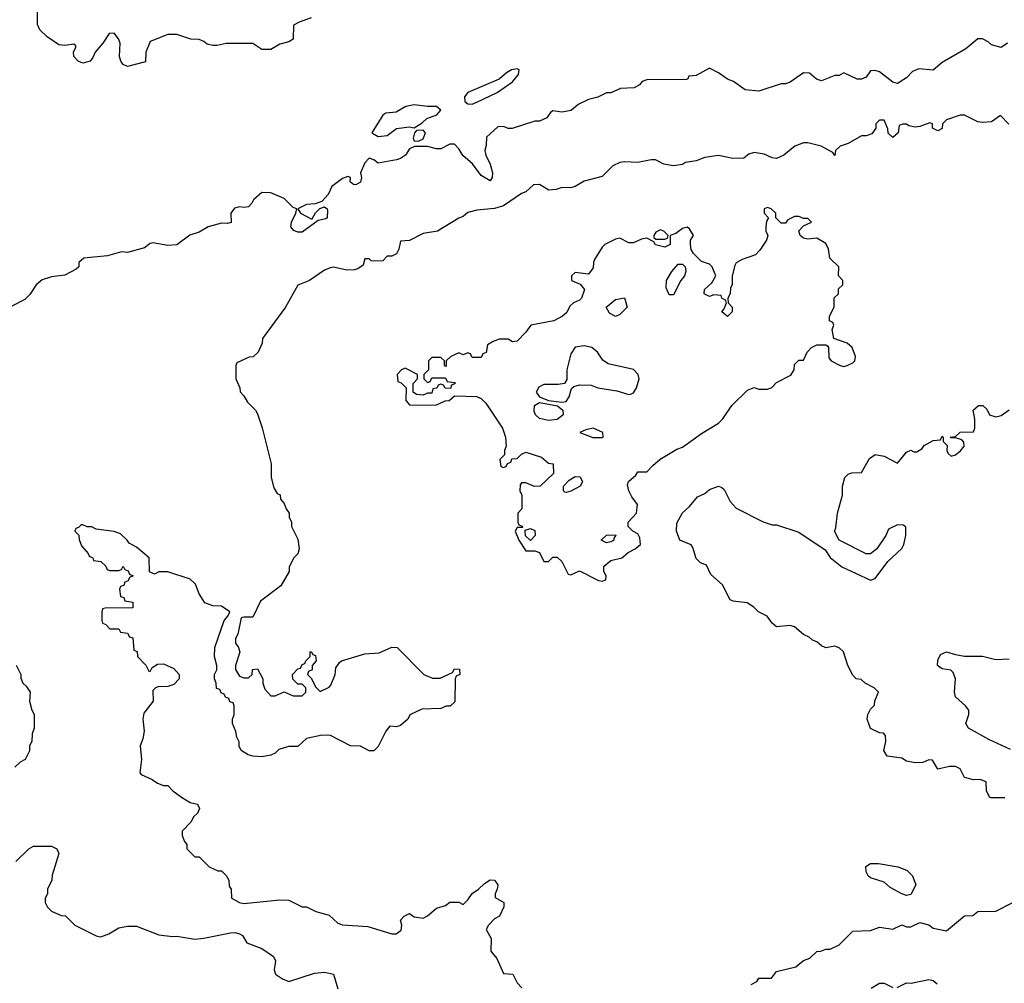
# Model space of a CAD drawing. Header units: inches. Extents: x 2348352 to 2479776, y 460422 to 613655.
# Tile 28 of 256: x 2394068 to 2398468, y 474690 to 478995. Entities that reach past the tile are written whole.
import ezdxf

# ---------------------------------------------------------------- set-up
doc = ezdxf.new("R2010")
doc.units = ezdxf.units.IN
doc.header["$MEASUREMENT"] = 0
doc.layers.add('C3497', color=7, linetype='Continuous')

msp = doc.modelspace()

# ---------------------------------------------------------------- linework, layer by layer
at = {"layer": 'C3497', "color": 4}
for points, elevation in [([(2395370, 479002.7), (2395315.9, 478984.1), (2395291.3, 478970), (2395290, 478908), (2395270, 478895.3), (2395230, 478885.2), (2395190, 478862), (2395150, 478862), (2395110, 478888), (2394990.9, 478889.1), (2394950, 478879), (2394930, 478879), (2394905.2, 478885.2), (2394890, 478898), (2394870, 478906), (2394832.7, 478907.3), (2394770, 478928), (2394730, 478928), (2394650, 478898), (2394632, 478850), (2394630, 478806), (2394550, 478785.2), (2394530, 478795.3), (2394519, 478810), (2394514, 478830), (2394516, 478890), (2394509.3, 478909.3), (2394490, 478935.3), (2394467.1, 478932.9), (2394438.8, 478890), (2394404.7, 478850), (2394394.4, 478825.6), (2394382, 478810), (2394350, 478801.2), (2394329.4, 478809.4), (2394309, 478830), (2394308.7, 478851.3), (2394318, 478870), (2394318, 478878), (2394310, 478886), (2394270, 478879), (2394242.7, 478882.7), (2394190, 478918), (2394158, 478950), (2394147.3, 478972.7), (2394148.4, 479108.4)], 116), ([(2398482, 478890), (2398454, 478870), (2398410, 478882), (2398395.5, 478895.5), (2398370, 478908.7), (2398350, 478908.7), (2398295.3, 478864.7), (2398190, 478804), (2398150, 478769), (2398085.4, 478774.6), (2398056.9, 478763.1), (2398030, 478735.3), (2397990, 478709), (2397970, 478715.3), (2397910, 478762), (2397890, 478768), (2397870, 478766), (2397850, 478738), (2397830, 478729), (2397810, 478729), (2397750, 478758), (2397730, 478746), (2397710, 478746), (2397650, 478722), (2397628.4, 478728.4), (2397596.4, 478756.4), (2397570, 478758), (2397510, 478715.3), (2397490, 478708.7), (2397470, 478708.7), (2397370, 478675.3), (2397310, 478682), (2397258, 478718), (2397230, 478728.7), (2397190, 478758), (2397150, 478778), (2397090, 478746), (2397058, 478742), (2397054, 478730), (2397047.3, 478727.3), (2396870, 478726), (2396850, 478718), (2396836.9, 478703.1), (2396814, 478690), (2396752.7, 478687.3), (2396710, 478668), (2396690, 478668), (2396651.1, 478648.9), (2396610, 478638), (2396563.6, 478616.4), (2396531.6, 478588.4), (2396490, 478582), (2396450, 478588), (2396439.6, 478580.4), (2396423.6, 478556.4), (2396390, 478542), (2396370, 478542), (2396268.4, 478508.4), (2396250, 478508), (2396230, 478518), (2396203.6, 478516.4), (2396154, 478470), (2396152.7, 478432.7), (2396146.8, 478410), (2396151, 478390), (2396170.7, 478350), (2396180.7, 478310), (2396178.8, 478290), (2396170, 478275.3), (2396130, 478299), (2396091.5, 478351.5), (2396047.3, 478387.3), (2396030, 478418), (2396010, 478438), (2395990, 478438), (2395950, 478418), (2395930, 478418), (2395890, 478428.7), (2395831.6, 478428.4), (2395810, 478418), (2395792, 478390), (2395770, 478375.3), (2395750.9, 478369.1), (2395670, 478354), (2395650, 478369), (2395630, 478376), (2395610, 478355.3), (2395591, 478310), (2395594.8, 478290), (2395590.6, 478269.4), (2395570, 478257.2), (2395559, 478259), (2395544, 478270), (2395546, 478290), (2395534.6, 478294.6), (2395510, 478285.2), (2395462.8, 478250), (2395446.8, 478213.2), (2395418, 478182), (2395387.3, 478172.7), (2395350, 478169.3), (2395311.3, 478150), (2395322, 478130), (2395370, 478104.7), (2395375.3, 478104.7), (2395390, 478132), (2395408.4, 478151.6), (2395430, 478158), (2395442, 478150), (2395443.6, 478143.6), (2395441, 478110), (2395435.5, 478104.5), (2395402, 478098), (2395330, 478045.2), (2395310, 478045.2), (2395292.5, 478052.5), (2395279.3, 478070), (2395281.6, 478090), (2395302, 478130), (2395306, 478150), (2395290, 478155.3), (2395250, 478196), (2395190, 478221.2), (2395150, 478222), (2395112, 478190), (2395105.4, 478174.6), (2395090, 478158), (2395070, 478155.3), (2395050, 478159), (2395027.1, 478152.9), (2395011.3, 478130), (2395012, 478088), (2394996, 478084), (2394970, 478086), (2394910.5, 478069.5), (2394870, 478045.2), (2394827.7, 478032.3), (2394770, 477989.2), (2394730, 477986), (2394662.8, 477997.2), (2394650, 477995.3), (2394624.7, 477975.3), (2394550, 477955.3), (2394522, 477958), (2394459.8, 477940.2), (2394354, 477930), (2394332, 477910), (2394332, 477890), (2394319.8, 477880.2), (2394270, 477854), (2394210, 477845.2), (2394168.1, 477831.9), (2394141, 477810), (2394113.7, 477766.3), (2394090, 477744), (2394030, 477714)], 124), ([(2398488, 478528), (2398450, 478566), (2398410, 478538), (2398370, 478535.3), (2398350, 478538), (2398290, 478568), (2398270, 478568.7), (2398210, 478548), (2398192, 478530), (2398190, 478508), (2398170, 478498), (2398146, 478510), (2398146, 478530), (2398134.6, 478534.6), (2398090, 478518), (2398070, 478515.3), (2398041.2, 478521.2), (2398030, 478528), (2398012.7, 478527.3), (2397998, 478522), (2397994, 478490), (2397970, 478468.7), (2397948.4, 478488.4), (2397947.3, 478507.3), (2397930, 478546), (2397910, 478546), (2397894, 478530), (2397894, 478510), (2397875.3, 478484.7), (2397850, 478475.3), (2397830, 478475.3), (2397770, 478442), (2397734, 478430), (2397714, 478410), (2397710, 478388), (2397702, 478402), (2397649.1, 478429.1), (2397590, 478444), (2397570, 478444), (2397532, 478430), (2397482, 478390), (2397450, 478375.3), (2397430, 478378), (2397394.6, 478394.6), (2397350, 478402), (2397326.4, 478393.6), (2397303.6, 478376.4), (2397254.6, 478374.6), (2397190, 478388.7), (2397130, 478379), (2397090, 478364), (2397043.6, 478356.4), (2397030, 478348), (2396990, 478342), (2396946, 478350), (2396909, 478369), (2396889.1, 478369.1), (2396830, 478357.2), (2396770, 478359.3), (2396750, 478356), (2396718, 478342), (2396670, 478294), (2396590, 478274), (2396550, 478249), (2396530, 478244), (2396490, 478245.2), (2396464.5, 478235.5), (2396432.9, 478232.9), (2396390, 478259), (2396363.5, 478256.5), (2396330, 478226), (2396310, 478218), (2396230, 478162.7), (2396190, 478151.8), (2396110, 478144), (2396070, 478133.2), (2396050, 478115.3), (2396030, 478108.7), (2395934, 478050), (2395870, 478039), (2395810, 478008), (2395770, 478006), (2395762, 477970), (2395751.3, 477948.7), (2395730, 477938), (2395710, 477938), (2395690, 477918), (2395650, 477915.3), (2395638, 477918), (2395630, 477926), (2395610, 477926), (2395602, 477898), (2395578.8, 477881.2), (2395562.8, 477877.2), (2395530, 477875.1), (2395470, 477889.2), (2395454.4, 477885.6), (2395430, 477875.3), (2395362, 477830), (2395311, 477809), (2395256, 477710), (2395152, 477570), (2395151.1, 477548.9), (2395134, 477510), (2395111.3, 477488.7), (2395092.7, 477487.3), (2395038, 477462), (2395034, 477450), (2395034, 477390), (2395052, 477350), (2395052.7, 477332.7), (2395070, 477314), (2395085.4, 477285.4), (2395122, 477250), (2395130, 477234), (2395150.9, 477170.9), (2395191, 477010), (2395191.3, 476950), (2395203.6, 476903.6), (2395218, 476878), (2395231.6, 476871.6), (2395232.7, 476852.7), (2395250, 476834), (2395258, 476810), (2395271.3, 476790), (2395272, 476772), (2395282, 476750), (2395282, 476730), (2395310, 476674), (2395316, 476630), (2395310.9, 476609.1), (2395292, 476590), (2395272, 476550), (2395272, 476530), (2395234.4, 476465.6), (2395143.5, 476396.5), (2395110, 476326), (2395070, 476326), (2395058, 476322), (2395042, 476250), (2395032, 476230), (2395032, 476210), (2395044.7, 476190), (2395051, 476169), (2395031.3, 476110), (2395031.6, 476091.6), (2395050, 476062), (2395070, 476054), (2395090, 476054), (2395106, 476070), (2395108, 476092), (2395130, 476094), (2395154, 476050), (2395154, 476030), (2395163.6, 476003.6), (2395190, 475974), (2395210, 475974), (2395250, 475992), (2395290, 475974), (2395330, 475974), (2395346, 475990), (2395346, 476010), (2395330, 476026), (2395310, 476026), (2395288, 476048), (2395286, 476070), (2395310, 476094), (2395322, 476098), (2395330, 476114), (2395342, 476118), (2395346, 476130), (2395366, 476150), (2395366, 476170), (2395370, 476172), (2395378, 476158), (2395390, 476154), (2395392, 476130), (2395374, 476110), (2395374, 476090), (2395358, 476082), (2395354, 476070), (2395371.6, 476051.6), (2395390, 476014), (2395410, 475994), (2395450, 476012), (2395458, 476022), (2395478, 476070), (2395480.4, 476099.6), (2395496.4, 476123.6), (2395506, 476130), (2395610, 476161), (2395674.6, 476165.4), (2395730, 476192), (2395754, 476190), (2395874, 476070), (2395912.7, 476052.7), (2395947.3, 476052.7), (2396002, 476078), (2396010, 476094), (2396032.7, 476092.7), (2396034, 476070), (2396018, 476062), (2396014, 476050), (2396012.7, 475947.3), (2395991.6, 475928.4), (2395972.7, 475927.3), (2395950, 475918), (2395865.4, 475914.6), (2395811.3, 475888.7), (2395802, 475870), (2395770, 475842), (2395750, 475835.3), (2395722, 475838), (2395703.6, 475816.4), (2395670, 475748), (2395650, 475728.7), (2395630, 475728.7), (2395590, 475748.7), (2395546, 475750), (2395456.4, 475796.4), (2395419, 475799), (2395350, 475784), (2395310, 475748), (2395270, 475748), (2395250, 475742), (2395226.4, 475733.6), (2395210, 475718), (2395190, 475708.7), (2395150, 475702), (2395110, 475704), (2395088, 475710), (2395058, 475730), (2395048.9, 475748.9), (2395048.4, 475768.4), (2395038, 475790), (2395034, 475814), (2395018, 475850), (2395018, 475870), (2395026, 475890), (2395026, 475930), (2395022, 475942), (2395007.3, 475947.3), (2395002, 475962), (2394987.3, 475967.3), (2394982, 475982), (2394967.3, 475987.3), (2394962, 476002), (2394947.3, 476007.3), (2394946, 476030), (2394938, 476050), (2394938, 476070), (2394948, 476090), (2394948, 476110), (2394938, 476150), (2394939, 476190), (2394982, 476310), (2394998, 476330), (2395006, 476350), (2394970, 476374), (2394930, 476376), (2394895.3, 476390), (2394869.3, 476429.3), (2394853.2, 476473.2), (2394830, 476495.3), (2394730, 476528), (2394690, 476528), (2394670, 476518), (2394647.3, 476527.3), (2394646, 476590), (2394590, 476638), (2394556.4, 476656.4), (2394548, 476670), (2394518, 476698), (2394490, 476708.7), (2394410, 476719), (2394390, 476728.7), (2394368.7, 476728.7), (2394350, 476738), (2394342, 476738), (2394330, 476726), (2394318, 476722), (2394314, 476710), (2394331.6, 476691.6), (2394332.7, 476672.7), (2394343.6, 476643.6), (2394374, 476610), (2394378, 476598), (2394394, 476590), (2394398, 476578), (2394430, 476574), (2394452.7, 476552.7), (2394458, 476538), (2394470, 476534), (2394510, 476534), (2394522, 476538), (2394530, 476554), (2394538, 476538), (2394552.7, 476532.7), (2394558, 476518), (2394574, 476510), (2394558, 476502), (2394552.7, 476487.3), (2394538, 476482), (2394532.7, 476467.3), (2394518, 476462), (2394514, 476450), (2394518, 476418), (2394532.7, 476412.7), (2394538, 476398), (2394572.7, 476392.7), (2394572.7, 476367.3), (2394450, 476366), (2394438, 476362), (2394434, 476350), (2394434, 476310), (2394438, 476298), (2394452.7, 476292.7), (2394470, 476274), (2394510, 476274), (2394518, 476258), (2394550, 476254), (2394558, 476238), (2394572.7, 476232.7), (2394578, 476178), (2394592.7, 476172.7), (2394594, 476150), (2394631.1, 476111.1), (2394644.7, 476084.7), (2394650, 476082), (2394659, 476101), (2394684.1, 476115.9), (2394710, 476116.3), (2394756.4, 476096.4), (2394781, 476070), (2394781, 476050), (2394755.9, 476024.1), (2394730, 476015.1), (2394686.4, 476013.6), (2394674, 476010), (2394662, 475998), (2394664.7, 475950), (2394623, 475897), (2394617.3, 475870), (2394624.5, 475815.5), (2394618.5, 475781.5), (2394606, 475750), (2394612, 475690), (2394604.7, 475630), (2394610, 475622), (2394659.6, 475599.6), (2394683.6, 475583.6), (2394710, 475574), (2394730, 475574), (2394751.3, 475550), (2394790, 475521), (2394830, 475498), (2394862, 475490), (2394871.3, 475470), (2394862, 475450), (2394845.4, 475434.6), (2394832, 475410), (2394794, 475370), (2394794, 475350), (2394803.6, 475323.6), (2394814, 475310), (2394814, 475290), (2394850, 475254), (2394870, 475254), (2394914, 475210), (2394952.7, 475192.7), (2394970, 475192), (2394990, 475172), (2395002, 475150), (2395003.6, 475123.6), (2395012, 475110), (2395014, 475070), (2395050, 475051.3), (2395070, 475046.8), (2395230, 475062.8), (2395270, 475061), (2395330, 475031.3), (2395350, 475031.3), (2395390.9, 475010.9), (2395450, 474994.8), (2395490, 474958), (2395510, 474951.3), (2395623.6, 474943.6), (2395730, 474911.3), (2395750, 474911.3), (2395772.9, 474927.1), (2395775.3, 474950), (2395768.9, 474971.1), (2395786, 474990), (2395810, 475002), (2395830, 474986), (2395870, 474981), (2395890, 474991.3), (2395930, 475024.7), (2395970, 475038), (2395990, 475052), (2396030, 475052), (2396050, 475042), (2396070, 475062), (2396089.3, 475090.7), (2396118, 475110), (2396144.7, 475135.3), (2396170, 475151.3), (2396190, 475151), (2396204.7, 475130), (2396202, 475110), (2396192, 475090), (2396192.7, 475072.7), (2396231.1, 475051.1), (2396231.6, 475031.6), (2396211.1, 474988.9), (2396190, 474978), (2396162, 474950), (2396152, 474930), (2396174, 474890), (2396172.7, 474832.7), (2396199.8, 474799.8), (2396230, 474734), (2396272, 474730), (2396291.1, 474691.1), (2396312, 474670)], 128), ([(2398470, 475518), (2398410, 475518), (2398402, 475522), (2398388, 475550), (2398386, 475590), (2398360.4, 475600.4), (2398330, 475599), (2398290, 475608.7), (2398270, 475648), (2398250, 475659), (2398222, 475658), (2398170, 475646), (2398147.3, 475687.3), (2398130, 475688), (2398103.6, 475676.4), (2398070, 475675.3), (2398030, 475682), (2398010, 475695.3), (2397944.5, 475704.5), (2397929.2, 475730), (2397938, 475770), (2397936.4, 475796.4), (2397927.3, 475807.3), (2397910, 475808), (2397870, 475828), (2397855.3, 475870), (2397858, 475890), (2397870, 475914), (2397887.3, 475932.7), (2397888.4, 475951.6), (2397906, 475990), (2397886, 476010), (2397846, 476030), (2397827.3, 476047.3), (2397806, 476050), (2397790, 476066), (2397768.9, 476108.9), (2397748.7, 476170), (2397730, 476188.7), (2397710, 476195.3), (2397670, 476188), (2397650, 476198), (2397630, 476215.3), (2397610, 476222), (2397595.5, 476235.5), (2397570, 476248.7), (2397530, 476282), (2397510, 476288.7), (2397450, 476282), (2397430, 476298), (2397408, 476330), (2397369.1, 476349.1), (2397348, 476370), (2397318, 476390), (2397256.4, 476396.4), (2397243.1, 476403.1), (2397209, 476470), (2397156.5, 476516.5), (2397137.2, 476557.2), (2397110, 476568.7), (2397090, 476588), (2397076.4, 476636.4), (2397068.4, 476648.4), (2397018, 476670), (2397002, 476710), (2397004.7, 476744.7), (2397030, 476791.3), (2397060.4, 476819.6), (2397096.4, 476863.6), (2397130, 476878), (2397150, 476896), (2397191.1, 476911.1), (2397205.4, 476905.4), (2397215.3, 476895.3), (2397242, 476842), (2397270, 476812), (2397390, 476751.3), (2397430, 476738), (2397450, 476738), (2397550, 476704.7), (2397666.4, 476626.4), (2397690, 476592), (2397742, 476550), (2397870, 476491.3), (2397890, 476498), (2397946.6, 476573.4), (2398010, 476632), (2398019, 476650), (2398028, 476690), (2398027.3, 476727.3), (2398016.4, 476736.4), (2397990, 476738), (2397950, 476718), (2397938, 476690), (2397898, 476630), (2397870, 476608), (2397850, 476608), (2397728.9, 476668.9), (2397708.7, 476710), (2397715.3, 476724.7), (2397722, 476790), (2397744, 476870), (2397745.2, 476910), (2397755.3, 476950), (2397770, 476964.7), (2397786, 476970), (2397830, 476972), (2397865.2, 477034.8), (2397890, 477052), (2397930, 477044.7), (2397990, 477014), (2398030, 477062), (2398050, 477072), (2398063.6, 477063.6), (2398076.4, 477063.6), (2398100.4, 477079.6), (2398110, 477092), (2398150, 477114), (2398182, 477118), (2398190, 477134), (2398194, 477130), (2398194, 477110), (2398212, 477092), (2398211.3, 477070), (2398216.9, 477056.9), (2398230, 477044.7), (2398250, 477051.3), (2398272.1, 477067.9), (2398288, 477090), (2398287.3, 477107.3), (2398278, 477118), (2398250, 477126), (2398230, 477126), (2398226, 477130), (2398250, 477132), (2398270, 477151.3), (2398330, 477154), (2398335.3, 477170), (2398335.3, 477210), (2398328, 477250), (2398351.6, 477271.6), (2398371.6, 477271.6), (2398390, 477254), (2398402, 477230), (2398430, 477221), (2398452.9, 477227.1), (2398490, 477251)], 128), ([(2398494.8, 475734.8), (2398398.6, 475778.6), (2398308, 475830), (2398295.3, 475850), (2398309.3, 475890), (2398309.2, 475910), (2398294, 475930), (2398249.3, 475970), (2398245.2, 475990), (2398249, 476050), (2398238.6, 476078.6), (2398229.1, 476089.1), (2398190, 476095.3), (2398168.7, 476110), (2398170, 476134), (2398182, 476158), (2398210, 476171.3), (2398250, 476158), (2398290, 476151), (2398370, 476150.7), (2398430, 476136.3), (2398490, 476138.8)], 124), ([(2394051.6, 476111.6), (2394072, 476070), (2394072.7, 476052.7), (2394082, 476030), (2394096.9, 476016.9), (2394114, 475990), (2394112, 475950), (2394122, 475910), (2394132, 475890), (2394132, 475830), (2394123.6, 475803.6), (2394122, 475770), (2394112, 475750), (2394111.6, 475728.4), (2394092, 475690), (2394070, 475678), (2394045.4, 475654.6)], 124), ([(2394050, 475234), (2394108.9, 475291.1), (2394130, 475302), (2394210, 475302), (2394234, 475290), (2394242, 475270), (2394212.7, 475172.7), (2394211.3, 475150), (2394192, 475110), (2394192, 475090), (2394182, 475070), (2394182, 475050), (2394192, 475030), (2394210, 475012), (2394252.7, 474992.7), (2394271.6, 474991.6), (2394314, 474950), (2394410, 474902), (2394430, 474898), (2394466, 474910), (2394510, 474938), (2394550, 474944.7), (2394590, 474944.7), (2394690, 474906), (2394750, 474898.8), (2394770, 474900.7), (2394850, 474887.3), (2394890, 474890.7), (2395010, 474915.5), (2395030, 474916.3), (2395050.6, 474910.6), (2395062.8, 474902.8), (2395082, 474870), (2395150, 474844.7), (2395202, 474810), (2395211.3, 474790), (2395204.7, 474750), (2395211.1, 474731.1), (2395242, 474710), (2395270, 474698), (2395385.6, 474734.4), (2395430, 474738.8), (2395470.7, 474730.7), (2395490, 474664.7)], 124), ([(2397336.4, 474683.6), (2397362, 474698), (2397370, 474712), (2397427.3, 474712.7), (2397450, 474742), (2397536.5, 474763.5), (2397570, 474791.3), (2397598, 474802), (2397630, 474832), (2397647.3, 474832.7), (2397670, 474842), (2397690, 474842), (2397730, 474862), (2397790, 474922), (2397870, 474926), (2397910, 474941), (2397970, 474932), (2398010, 474951.3), (2398030, 474942), (2398050, 474942), (2398090, 474961), (2398130, 474951), (2398150, 474936), (2398210, 474924.7), (2398290, 474991.3), (2398327.3, 474992.7), (2398350, 475011), (2398430, 475012), (2398506, 475050)], 128), ([(2397872, 474668), (2397910, 474690.6), (2397930.5, 474690.5), (2397970, 474671.3)], 124), ([(2397988.4, 474671.6), (2398030, 474691.3), (2398051, 474691), (2398130, 474706.8), (2398150, 474702.8), (2398167.9, 474687.9)], 124)]:
    msp.add_lwpolyline(points, dxfattribs=dict(at, elevation=elevation))
for points, elevation in [([(2396290, 478774.5), (2396266, 478770), (2396242.9, 478757.1), (2396210.5, 478729.5), (2396071, 478670), (2396055.5, 478650), (2396057.1, 478630), (2396070, 478619.5), (2396090, 478617.4), (2396110, 478626), (2396201.2, 478670), (2396270, 478717.1), (2396296.9, 478750), (2396299, 478770)], 124), ([(2395830, 478615.1), (2395793.2, 478606.8), (2395750, 478582), (2395703.5, 478576.5), (2395690, 478568.7), (2395640.7, 478490), (2395670, 478473.4), (2395710, 478478), (2395751.5, 478508.5), (2395810, 478515.5), (2395830, 478511), (2395866.6, 478533.4), (2395886.6, 478553.4), (2395931, 478569), (2395949.3, 478590), (2395930, 478606.6), (2395890, 478606.6)], 124), ([(2395870, 478501.2), (2395841, 478499), (2395832, 478490), (2395826, 478466), (2395830, 478454), (2395850, 478452), (2395870, 478462), (2395881.2, 478490)], 124), ([(2397410, 478155.3), (2397394, 478150), (2397394, 478130), (2397414, 478110), (2397405.4, 478094.6), (2397402, 478070), (2397402, 478050), (2397411.3, 478031.3), (2397404.7, 478010), (2397375.3, 477964.7), (2397356, 477944), (2397296.9, 477923.1), (2397270, 477908), (2397263.5, 477896.5), (2397251.3, 477850), (2397252, 477810), (2397243.6, 477796.4), (2397242, 477770), (2397232, 477750), (2397234, 477730), (2397252, 477710), (2397252, 477690), (2397230, 477668), (2397206, 477690), (2397216.4, 477703.6), (2397226, 477730), (2397222, 477742), (2397206, 477750), (2397202, 477762), (2397170, 477766), (2397150, 477758), (2397126, 477770), (2397128, 477790), (2397160.4, 477819.6), (2397178, 477850), (2397162, 477890), (2397150, 477902), (2397114.6, 477914.6), (2397078, 477950), (2397068.4, 477968.4), (2397066, 477990), (2397066, 478010), (2397078, 478030), (2397060.4, 478060.4), (2397050, 478068), (2397030, 478062), (2396999.8, 478040.2), (2396974, 478030), (2396974, 477990), (2396950, 477978), (2396908.4, 477988.4), (2396902, 478002), (2396870, 478018), (2396846, 478014), (2396810, 477998), (2396790, 477998), (2396750, 478018), (2396730, 478014), (2396682, 477990), (2396670, 477978), (2396636.9, 477923.1), (2396631.3, 477910), (2396630, 477886), (2396610, 477858), (2396550, 477866), (2396534, 477850), (2396534, 477830), (2396572.7, 477812.7), (2396591.3, 477790), (2396578, 477750), (2396570, 477742), (2396542, 477730), (2396525.4, 477714.6), (2396512.7, 477687.3), (2396494, 477670), (2396454, 477650), (2396352, 477630), (2396330, 477598), (2396290, 477558), (2396270, 477555.3), (2396250, 477568), (2396210, 477568), (2396183.6, 477556.4), (2396158, 477542), (2396151.6, 477508.4), (2396138, 477502), (2396130, 477486), (2396090, 477486), (2396082, 477502), (2396070, 477506), (2396050, 477498), (2396030, 477506), (2395994, 477490), (2395974, 477470), (2395974, 477450), (2395970, 477446), (2395966, 477450), (2395966, 477470), (2395950, 477486), (2395910, 477486), (2395894, 477470), (2395894, 477430), (2395874, 477410), (2395874, 477390), (2395890, 477374), (2395902, 477378), (2395910, 477394), (2395970, 477394), (2395978, 477378), (2396010, 477374), (2396014, 477370), (2395998, 477362), (2395992.7, 477347.3), (2395968.4, 477348.4), (2395962, 477362), (2395950, 477366), (2395938, 477362), (2395931.6, 477348.4), (2395914, 477346), (2395910, 477326), (2395890, 477326), (2395870, 477318), (2395840.4, 477320.4), (2395826, 477330), (2395826, 477370), (2395846, 477390), (2395846, 477410), (2395790, 477438), (2395774, 477430), (2395754, 477410), (2395758, 477378), (2395772.7, 477372.7), (2395794, 477350), (2395792.7, 477292.7), (2395810, 477274), (2395927.3, 477272.7), (2395968.4, 477291.6), (2395987.3, 477292.7), (2396010, 477314), (2396108.4, 477311.6), (2396130, 477302), (2396150, 477282), (2396224.7, 477170), (2396238, 477130), (2396242, 477090), (2396234, 477070), (2396234, 477050), (2396214, 477030), (2396218, 476998), (2396230, 476994), (2396242, 476998), (2396247.3, 477012.7), (2396262, 477018), (2396267.3, 477032.7), (2396290, 477034), (2396310, 477054), (2396330, 477062), (2396399.6, 477039.6), (2396430, 477014), (2396451.1, 477011.1), (2396452.7, 476967.3), (2396394, 476910), (2396368.9, 476908.9), (2396330, 476926), (2396310, 476926), (2396303.6, 476916.4), (2396302, 476890), (2396312, 476870), (2396312, 476810), (2396294, 476790), (2396294, 476750), (2396298, 476738), (2396312.7, 476732.7), (2396314, 476726), (2396290, 476726), (2396282, 476710), (2396298, 476670), (2396330, 476622), (2396370, 476622), (2396390, 476614), (2396410, 476574), (2396430, 476574), (2396450, 476594), (2396470, 476594), (2396490, 476574), (2396518, 476518), (2396530, 476514), (2396570, 476532), (2396654, 476490), (2396670, 476486), (2396687.3, 476492.7), (2396688, 476510), (2396678, 476530), (2396678, 476550), (2396683.1, 476556.9), (2396710, 476578), (2396758, 476590), (2396786, 476614), (2396818, 476630), (2396842, 476650), (2396839.3, 476679.3), (2396830, 476698), (2396808, 476710), (2396786, 476730), (2396786, 476750), (2396824, 476790), (2396828.9, 476828.9), (2396802.7, 476862.7), (2396789.4, 476889.4), (2396784, 476916), (2396788.9, 476931.1), (2396820.4, 476959.6), (2396830, 476974), (2396870, 476974), (2396896.4, 477003.6), (2396929.1, 477030.9), (2397004.7, 477075.3), (2397030, 477084.7), (2397114.6, 477145.4), (2397190, 477192), (2397210, 477212), (2397249.3, 477270.7), (2397320.2, 477339.8), (2397350, 477351.3), (2397370, 477344.7), (2397410, 477344.7), (2397426, 477350), (2397428.9, 477351.1), (2397450, 477374), (2397513.2, 477406.8), (2397528, 477430), (2397530, 477454), (2397550, 477474), (2397570, 477474), (2397586, 477510), (2397606, 477530), (2397630, 477542), (2397670, 477542), (2397678, 477538), (2397682, 477530), (2397683.6, 477483.6), (2397694, 477470), (2397734, 477450), (2397750, 477446), (2397766, 477450), (2397790, 477461), (2397799, 477470), (2397802, 477490), (2397788, 477530), (2397766, 477550), (2397706, 477570), (2397698, 477610), (2397706, 477630), (2397702, 477642), (2397686, 477650), (2397686, 477670), (2397708, 477710), (2397708, 477752), (2397726, 477770), (2397727.3, 477792.7), (2397746, 477810), (2397746, 477830), (2397726, 477850), (2397728, 477890), (2397688, 477930), (2397682, 477970), (2397670, 477995.3), (2397630, 478018), (2397590, 478014), (2397570, 478019), (2397555.3, 478030), (2397549, 478051), (2397570, 478074), (2397606, 478090), (2397590, 478106), (2397570, 478106), (2397550, 478115.3), (2397530, 478115.3), (2397499.6, 478100.4), (2397490, 478086), (2397470, 478086), (2397446, 478110), (2397446, 478130), (2397426, 478150)], 132), ([(2396930, 478055.3), (2396910, 478046), (2396902, 478030), (2396902, 478022), (2396910, 478014), (2396950, 478014), (2396962, 478018), (2396966, 478030), (2396946, 478050)], 132), ([(2396970, 477766), (2396956.4, 477796.4), (2396958, 477830), (2396982, 477870), (2397010, 477902), (2397030, 477902), (2397042, 477890), (2397044.7, 477870), (2397038, 477850), (2397022, 477830), (2396990, 477766)], 132), ([(2396730, 477668.7), (2396703.1, 477683.1), (2396688.7, 477710), (2396730, 477744.7), (2396770, 477752), (2396782, 477710), (2396750, 477678)], 132), ([(2396590, 477538.4), (2396550, 477532.3), (2396530, 477502), (2396513, 477430), (2396513, 477387), (2396502.8, 477370), (2396474.6, 477365.4), (2396410, 477365.2), (2396387.5, 477352.5), (2396375.2, 477330), (2396390.2, 477310), (2396430, 477294), (2396490, 477285.8), (2396510, 477289.2), (2396523.5, 477310), (2396533.1, 477346.9), (2396544.2, 477355.8), (2396570, 477363.1), (2396621.7, 477361.7), (2396651.3, 477350), (2396736.5, 477336.5), (2396790, 477320.5), (2396797.6, 477322.4), (2396810, 477327.3), (2396824.5, 477350), (2396835.6, 477390), (2396831.8, 477410), (2396810, 477431.8), (2396697, 477457), (2396674.2, 477474.2), (2396649.2, 477510), (2396624, 477530)], 136), ([(2396430, 477204.6), (2396390, 477212.9), (2396372.9, 477230), (2396366.3, 477246.3), (2396368.4, 477271.6), (2396390, 477284.2), (2396470.3, 477270), (2396495.3, 477250), (2396497, 477230), (2396470, 477209)], 132), ([(2396630, 477169.6), (2396597.5, 477162.5), (2396571.3, 477150), (2396628.2, 477128.2), (2396670, 477128.4), (2396675.3, 477130), (2396673.2, 477150)], 136), ([(2396510, 476882), (2396504, 476884), (2396498, 476890), (2396498, 476910), (2396523.1, 476936.9), (2396550, 476954), (2396572.7, 476952.7), (2396582, 476930), (2396572, 476910), (2396530, 476888.7)], 132), ([(2396350, 476668), (2396328.4, 476688.4), (2396326, 476710), (2396326, 476714), (2396350, 476722), (2396370, 476712), (2396371.3, 476690)], 132), ([(2396690, 476658), (2396666, 476670), (2396690, 476692), (2396730, 476694), (2396732, 476690), (2396722, 476678), (2396722, 476670), (2396710, 476662)], 132), ([(2398030, 475082), (2398010, 475088.7), (2397957.2, 475117.2), (2397930, 475142), (2397870, 475161.2), (2397859, 475170), (2397850, 475188), (2397849.1, 475210.9), (2397870, 475224.7), (2397905.4, 475225.4), (2397994, 475210), (2398034, 475194), (2398058, 475170), (2398072, 475130), (2398050, 475086)], 128)]:
    msp.add_lwpolyline(points, close=True, dxfattribs=dict(at, elevation=elevation))

doc.saveas('drawing.dxf')
